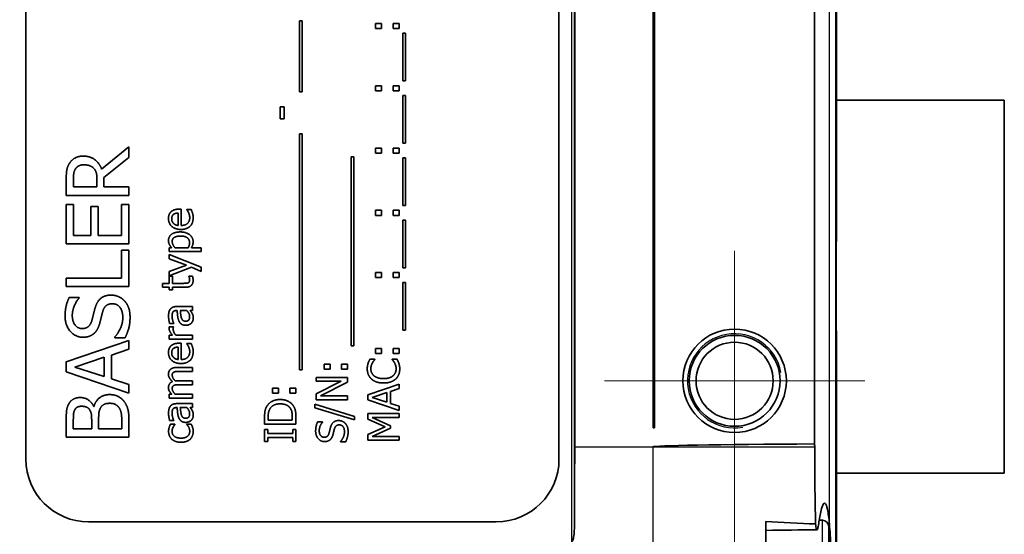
# Model space of a CAD drawing. Header units: millimetres. Extents: x 0 to 420, y 0 to 297.
# Tile 12 of 37: x 174 to 205, y 223 to 240. Entities that reach past the tile are written whole.
import ezdxf

# ---------------------------------------------------------------- set-up
doc = ezdxf.new("R2010")
doc.units = ezdxf.units.MM
for name, color, linetype, lineweight in [('Bemaßung (ISO)', 7, 'Continuous', 18), ('Mittelpunktmarkierung (ISO)', 7, 'Continuous', 18), ('Sichtbar (ISO)', 7, 'Continuous', 35), ('Sichtbar schmal (ISO)', 7, 'Continuous', 25)]:
    doc.layers.add(name, color=color, linetype=linetype, lineweight=lineweight)
doc.styles.add('Notiztext (DIN)', font='isocpeur.ttf')
doc.dimstyles.new('Standard (DIN)', dxfattribs={"dimtxt": 3.5, "dimasz": 2.5, "dimexe": 1, "dimexo": 0, "dimgap": 0.7, "dimtad": 1, "dimtoh": 1, "dimrnd": 1e-08, "dimtxsty": 'Notiztext (DIN)', "dimcen": 0.09, "dimdle": 10, "dimclrd": 256, "dimclre": 256, "dimclrt": 256, "dimazin": 2, "dimtfac": 0.514286, "dimtdec": 4, "dimtmove": 0, "dimatfit": 3, "dimfxl": 1, "dimtolj": 1, "dimlwd": -1, "dimlwe": -1, "dimarcsym": 0})

# ---------------------------------------------------------------- blocks, each defined once
blk = doc.blocks.new('*D37')
at = {"layer": 'Bemaßung (ISO)', "transparency": 16777216}
for p, q in [((116.593, 224.065), (116.593, 202.708)), ((196.793, 224.065), (196.793, 202.708)), ((119.093, 203.708), (194.293, 203.708))]:
    blk.add_line(p, q, dxfattribs=at)
for points in [[(119.093, 204.124), (119.093, 203.291), (116.593, 203.708)], [(194.293, 204.124), (194.293, 203.291), (196.793, 203.708)]]:
    blk.add_solid(points, dxfattribs=at)
at = {"layer": 'Defpoints', "color": 0, "transparency": 16777216}
for p in [(116.593, 224.065), (196.793, 224.065), (196.793, 203.708)]:
    blk.add_point(p, dxfattribs=at)
at = {"layer": 'Bemaßung (ISO)', "transparency": 16777216, "insert": (152.756, 208.608), "char_height": 3.5, "attachment_point": 1, "style": 'Notiztext (DIN)'}
blk.add_mtext('\\A1;80,2', dxfattribs=at)

msp = doc.modelspace()

# ---------------------------------------------------------------- linework, layer by layer
at = {"layer": 'Mittelpunktmarkierung (ISO)'}
for p, q in [((196.793, 232.365), (196.793, 224.065)), ((200.943, 228.215), (192.643, 228.215))]:
    msp.add_line(p, q, dxfattribs=at)
at = {"layer": 'Sichtbar (ISO)'}
for p, q in [((174.193, 225.715), (174.193, 256.715)), ((191.193, 256.715), (191.193, 225.715)), ((191.693, 256.326), (191.693, 226.105)), ((199.338, 256.23), (199.338, 226.201)), ((194.193, 226.715), (194.193, 255.715)), ((194.243, 226.717), (194.243, 255.714)), ((200.041, 234.115), (200.041, 241.066)), ((182.918, 237.429), (182.918, 239.701)), ((182.918, 239.701), (183.005, 239.701)), ((183.005, 239.701), (183.005, 237.429)), ((185.347, 239.454), (185.347, 239.614)), ((185.347, 239.614), (185.538, 239.614)), ((185.538, 239.614), (185.538, 239.454)), ((185.906, 239.454), (185.906, 239.614)), ((185.906, 239.614), (186.097, 239.614)), ((186.097, 239.614), (186.097, 239.454)), ((185.538, 239.454), (185.347, 239.454)), ((186.097, 239.454), (185.906, 239.454)), ((186.211, 237.78), (186.211, 239.301)), ((186.211, 239.301), (186.298, 239.301)), ((186.298, 239.301), (186.298, 237.78)), ((186.298, 237.78), (186.211, 237.78)), ((183.005, 237.429), (182.918, 237.429)), ((185.347, 237.627), (185.538, 237.627)), ((185.347, 237.467), (185.347, 237.627)), ((185.538, 237.467), (185.347, 237.467)), ((185.538, 237.627), (185.538, 237.467)), ((185.906, 237.627), (186.097, 237.627)), ((185.906, 237.467), (185.906, 237.627)), ((186.097, 237.467), (185.906, 237.467)), ((186.097, 237.627), (186.097, 237.467)), ((186.211, 235.792), (186.211, 237.314)), ((186.211, 237.314), (186.298, 237.314)), ((186.298, 237.314), (186.298, 235.792)), ((200.041, 237.165), (205.393, 237.165)), ((205.393, 237.165), (205.393, 225.265)), ((182.306, 236.95), (182.427, 236.95)), ((182.306, 236.571), (182.306, 236.95)), ((182.427, 236.95), (182.427, 236.571)), ((182.427, 236.571), (182.306, 236.571)), ((182.918, 228.566), (182.918, 236.092)), ((182.918, 236.092), (183.005, 236.092)), ((183.005, 236.092), (183.005, 228.566)), ((176.609, 234.968), (177.479, 235.679)), ((177.479, 235.679), (177.479, 235.334)), ((185.347, 235.48), (185.347, 235.64)), ((185.347, 235.64), (185.538, 235.64)), ((185.538, 235.64), (185.538, 235.48)), ((185.906, 235.48), (185.906, 235.64)), ((185.906, 235.64), (186.097, 235.64)), ((186.097, 235.64), (186.097, 235.48)), ((186.298, 235.792), (186.211, 235.792)), ((177.479, 235.334), (176.683, 234.702)), ((184.565, 229.331), (184.565, 235.355)), ((184.565, 235.355), (184.652, 235.355)), ((184.652, 235.355), (184.652, 229.331)), ((185.538, 235.48), (185.347, 235.48)), ((186.097, 235.48), (185.906, 235.48)), ((186.211, 233.805), (186.211, 235.327)), ((186.211, 235.327), (186.298, 235.327)), ((186.298, 235.327), (186.298, 233.805)), ((175.479, 234.131), (175.479, 234.647)), ((175.709, 234.661), (175.709, 234.397)), ((176.461, 234.397), (176.461, 234.63)), ((176.683, 234.702), (176.683, 234.397)), ((175.709, 234.397), (176.461, 234.397)), ((176.683, 234.397), (177.479, 234.397)), ((177.479, 234.397), (177.479, 234.131)), ((177.479, 234.131), (175.479, 234.131)), ((175.479, 232.588), (175.479, 233.839)), ((175.479, 233.839), (175.716, 233.839)), ((175.716, 233.839), (175.716, 232.854)), ((176.263, 232.854), (176.263, 233.773)), ((176.263, 233.773), (176.5, 233.773)), ((176.5, 233.773), (176.5, 232.854)), ((177.242, 232.854), (177.242, 233.839)), ((177.242, 233.839), (177.479, 233.839)), ((177.479, 233.839), (177.479, 232.588)), ((179.08, 233.69), (179.149, 233.69)), ((179.149, 233.69), (179.149, 233.171)), ((179.327, 233.669), (179.327, 233.677)), ((179.327, 233.677), (179.465, 233.677)), ((185.347, 233.653), (185.538, 233.653)), ((185.347, 233.493), (185.347, 233.653)), ((185.538, 233.653), (185.538, 233.493)), ((185.906, 233.653), (186.097, 233.653)), ((185.906, 233.493), (185.906, 233.653)), ((186.097, 233.653), (186.097, 233.493)), ((186.298, 233.805), (186.211, 233.805)), ((179.053, 233.171), (179.053, 233.567)), ((185.538, 233.493), (185.347, 233.493)), ((186.097, 233.493), (185.906, 233.493)), ((186.211, 231.818), (186.211, 233.34)), ((186.211, 233.34), (186.298, 233.34)), ((186.298, 233.34), (186.298, 231.818)), ((175.716, 232.854), (176.263, 232.854)), ((176.5, 232.854), (177.242, 232.854)), ((177.479, 232.588), (175.479, 232.588)), ((177.242, 232.379), (177.479, 232.379)), ((177.242, 231.486), (177.242, 232.379)), ((177.479, 232.379), (177.479, 231.22)), ((178.761, 232.335), (178.761, 232.461)), ((178.761, 232.461), (178.839, 232.461)), ((178.945, 232.461), (179.371, 232.461)), ((179.473, 232.461), (179.788, 232.461)), ((179.788, 232.461), (179.788, 232.335)), ((179.788, 232.335), (178.761, 232.335)), ((178.761, 232.108), (178.761, 232.239)), ((178.761, 232.239), (179.788, 231.835)), ((179.317, 231.903), (178.761, 232.108)), ((178.761, 231.698), (179.317, 231.903)), ((179.475, 231.835), (178.761, 231.562)), ((179.788, 231.7), (179.475, 231.835)), ((179.788, 231.835), (179.788, 231.7)), ((186.298, 231.818), (186.211, 231.818)), ((175.479, 231.22), (175.479, 231.486)), ((175.479, 231.486), (177.242, 231.486)), ((178.761, 231.562), (178.761, 231.698)), ((178.761, 231.324), (178.761, 231.557)), ((178.761, 231.557), (178.865, 231.557)), ((178.865, 231.557), (178.865, 231.324)), ((179.391, 231.549), (179.391, 231.557)), ((179.391, 231.557), (179.505, 231.557)), ((185.347, 231.506), (185.347, 231.666)), ((185.347, 231.666), (185.538, 231.666)), ((185.538, 231.506), (185.347, 231.506)), ((185.538, 231.666), (185.538, 231.506)), ((185.906, 231.506), (185.906, 231.666)), ((185.906, 231.666), (186.097, 231.666)), ((186.097, 231.506), (185.906, 231.506)), ((186.097, 231.666), (186.097, 231.506)), ((177.479, 231.22), (175.479, 231.22)), ((178.545, 231.198), (178.545, 231.324)), ((178.545, 231.324), (178.761, 231.324)), ((178.761, 231.198), (178.545, 231.198)), ((178.761, 231.113), (178.761, 231.198)), ((178.865, 231.113), (178.761, 231.113)), ((178.865, 231.324), (179.223, 231.324)), ((179.281, 231.198), (178.865, 231.198)), ((178.865, 231.198), (178.865, 231.113)), ((186.211, 229.831), (186.211, 231.353)), ((186.211, 231.353), (186.298, 231.353)), ((186.298, 231.353), (186.298, 229.831)), ((175.573, 230.872), (175.891, 230.872)), ((175.891, 230.872), (175.891, 230.852)), ((178.998, 230.583), (179.511, 230.583)), ((179.511, 230.583), (179.511, 230.456)), ((179.018, 230.456), (178.993, 230.456)), ((179.326, 230.456), (179.118, 230.456)), ((179.511, 230.456), (179.432, 230.456)), ((178.765, 229.94), (178.896, 229.94)), ((178.906, 230.045), (178.777, 230.045)), ((178.896, 229.94), (178.896, 229.933)), ((178.906, 230.053), (178.906, 230.045)), ((186.298, 229.831), (186.211, 229.831)), ((177.025, 229.59), (177.025, 229.609)), ((177.359, 229.59), (177.025, 229.59)), ((178.761, 229.668), (178.873, 229.668)), ((178.761, 229.542), (178.761, 229.668)), ((179.511, 229.542), (178.761, 229.542)), ((178.979, 229.668), (179.511, 229.668)), ((179.511, 229.668), (179.511, 229.542)), ((175.479, 228.825), (177.479, 229.499)), ((177.479, 229.219), (176.92, 229.037)), ((177.479, 229.499), (177.479, 229.219)), ((179.053, 228.895), (179.053, 229.291)), ((179.08, 229.414), (179.149, 229.414)), ((179.149, 229.414), (179.149, 228.895)), ((179.327, 229.393), (179.327, 229.4)), ((179.327, 229.4), (179.465, 229.4)), ((184.652, 229.331), (184.565, 229.331)), ((185.347, 229.25), (185.538, 229.25)), ((185.347, 229.089), (185.347, 229.25)), ((185.538, 229.25), (185.538, 229.089)), ((185.906, 229.25), (186.097, 229.25)), ((185.906, 229.089), (185.906, 229.25)), ((186.097, 229.25), (186.097, 229.089)), ((176.693, 228.964), (175.751, 228.655)), ((176.693, 228.347), (176.693, 228.964)), ((176.92, 229.037), (176.92, 228.274)), ((185.164, 228.903), (185.324, 228.903)), ((185.324, 228.903), (185.324, 228.893)), ((185.538, 229.089), (185.347, 229.089)), ((185.87, 228.894), (185.87, 228.903)), ((185.87, 228.903), (186.029, 228.903)), ((186.097, 229.089), (185.906, 229.089)), ((175.479, 228.497), (175.479, 228.825)), ((175.751, 228.655), (176.693, 228.347)), ((179.017, 228.641), (179.511, 228.641)), ((179.511, 228.641), (179.511, 228.515)), ((183.7, 228.749), (183.892, 228.749)), ((183.7, 228.588), (183.7, 228.749)), ((183.892, 228.588), (183.7, 228.588)), ((183.892, 228.749), (183.892, 228.588)), ((184.259, 228.749), (184.451, 228.749)), ((184.259, 228.588), (184.259, 228.749)), ((184.451, 228.588), (184.259, 228.588)), ((184.451, 228.749), (184.451, 228.588)), ((177.479, 227.823), (175.479, 228.497)), ((176.92, 228.274), (177.479, 228.092)), ((179.511, 228.515), (179.077, 228.515)), ((183.005, 228.566), (182.918, 228.566)), ((183.451, 228.2), (183.451, 228.324)), ((183.451, 228.324), (184.451, 228.324)), ((184.451, 228.324), (184.451, 228.175)), ((200.041, 219.424), (200.041, 228.316)), ((177.479, 228.092), (177.479, 227.823)), ((179.017, 228.215), (179.511, 228.215)), ((179.511, 228.089), (179.077, 228.089)), ((179.511, 228.215), (179.511, 228.089)), ((182.054, 227.824), (182.054, 227.985)), ((182.054, 227.985), (182.245, 227.985)), ((182.245, 227.985), (182.245, 227.824)), ((182.613, 227.824), (182.613, 227.985)), ((182.613, 227.985), (182.804, 227.985)), ((182.804, 227.985), (182.804, 227.824)), ((183.451, 227.797), (184.242, 228.2)), ((184.242, 228.2), (183.451, 228.2)), ((184.451, 228.175), (183.588, 227.733)), ((185.097, 227.77), (186.097, 228.107)), ((186.097, 227.967), (185.818, 227.876)), ((186.097, 228.107), (186.097, 227.967)), ((178.761, 227.664), (178.761, 227.79)), ((178.761, 227.79), (178.844, 227.79)), ((179.511, 227.664), (178.761, 227.664)), ((178.95, 227.79), (179.511, 227.79)), ((179.511, 227.79), (179.511, 227.664)), ((182.245, 227.824), (182.054, 227.824)), ((182.804, 227.824), (182.613, 227.824)), ((183.451, 227.609), (183.451, 227.797)), ((183.588, 227.733), (184.451, 227.733)), ((184.451, 227.733), (184.451, 227.609)), ((185.097, 227.606), (185.097, 227.77)), ((185.704, 227.839), (185.233, 227.685)), ((185.233, 227.685), (185.704, 227.531)), ((185.704, 227.531), (185.704, 227.839)), ((185.818, 227.876), (185.818, 227.494)), ((176.357, 227.4), (176.367, 227.4)), ((179.018, 227.36), (178.993, 227.36)), ((178.998, 227.486), (179.511, 227.486)), ((179.326, 227.36), (179.118, 227.36)), ((179.511, 227.36), (179.432, 227.36)), ((179.511, 227.486), (179.511, 227.36)), ((183.406, 227.355), (183.406, 227.47)), ((183.406, 227.47), (184.668, 227.079)), ((184.668, 226.965), (183.406, 227.355)), ((184.451, 227.609), (183.451, 227.609)), ((186.097, 227.269), (185.097, 227.606)), ((185.818, 227.494), (186.097, 227.403)), ((186.097, 227.403), (186.097, 227.269)), ((181.804, 226.83), (181.804, 227.057)), ((181.919, 227.064), (181.919, 226.963)), ((182.689, 226.963), (182.689, 227.064)), ((182.804, 227.06), (182.804, 226.83)), ((184.668, 227.079), (184.668, 226.965)), ((185.097, 226.989), (185.097, 227.174)), ((185.097, 227.174), (186.097, 227.174)), ((186.097, 227.041), (185.236, 227.041)), ((185.236, 227.041), (185.822, 226.78)), ((186.097, 227.174), (186.097, 227.041)), ((175.479, 226.418), (175.479, 226.948)), ((175.706, 226.938), (175.706, 226.684)), ((176.291, 226.684), (176.291, 226.985)), ((176.513, 226.985), (176.513, 226.684)), ((177.252, 226.684), (177.252, 226.899)), ((177.479, 226.992), (177.479, 226.418)), ((178.906, 226.949), (178.777, 226.949)), ((178.801, 226.827), (178.943, 226.827)), ((178.906, 226.956), (178.906, 226.949)), ((178.943, 226.827), (178.943, 226.819)), ((179.327, 226.819), (179.327, 226.827)), ((179.327, 226.827), (179.469, 226.827)), ((182.804, 226.83), (181.804, 226.83)), ((181.919, 226.963), (182.689, 226.963)), ((183.498, 226.908), (183.657, 226.908)), ((183.657, 226.908), (183.657, 226.899)), ((185.654, 226.748), (185.097, 226.989)), ((185.097, 226.498), (185.654, 226.748)), ((185.822, 226.699), (185.236, 226.441)), ((185.822, 226.78), (185.822, 226.699)), ((194.193, 226.715), (194.243, 226.717)), ((177.479, 226.418), (175.479, 226.418)), ((175.706, 226.684), (176.291, 226.684)), ((176.513, 226.684), (177.252, 226.684)), ((181.804, 226.665), (181.906, 226.665)), ((181.804, 226.278), (181.804, 226.665)), ((181.906, 226.665), (181.906, 226.538)), ((181.906, 226.538), (182.702, 226.538)), ((182.702, 226.405), (181.906, 226.405)), ((181.906, 226.405), (181.906, 226.278)), ((182.702, 226.538), (182.702, 226.665)), ((182.702, 226.665), (182.804, 226.665)), ((182.702, 226.278), (182.702, 226.405)), ((182.804, 226.665), (182.804, 226.278)), ((185.097, 226.317), (185.097, 226.498)), ((185.236, 226.441), (186.097, 226.441)), ((186.097, 226.441), (186.097, 226.317)), ((181.906, 226.278), (181.804, 226.278)), ((182.804, 226.278), (182.702, 226.278)), ((184.224, 226.267), (184.224, 226.277)), ((184.391, 226.267), (184.224, 226.267)), ((186.097, 226.317), (185.097, 226.317)), ((199.347, 226.105), (199.347, 226.107)), ((200.041, 225.265), (205.393, 225.265)), ((189.193, 223.715), (176.193, 223.715)), ((197.793, 223.728), (197.793, 221.33)), ((199.593, 223.765), (199.492, 223.765)), ((199.793, 223.565), (199.793, 220.165))]:
    msp.add_line(p, q, dxfattribs=at)
for radius in [1.65, 1.45, 1.23]:
    msp.add_circle((196.793, 228.215), radius, dxfattribs=at)
for centre, radius, start, end in [((176.193, 225.715), 2, 180, 270), ((189.193, 225.715), 2, 270, 0), ((199.593, 223.565), 0.2, 0, 90)]:
    msp.add_arc(centre, radius, start, end, dxfattribs=at)
for centre, major_axis, ratio, start_param, end_param in [((191.29, 226.105), (0, -15.392), 0.026186, 1.408359, 1.570796), ((201.833, 226.107), (-7.64, 0), 0.01309, 5.045056, 6.283185)]:
    msp.add_ellipse(centre, major_axis=major_axis, ratio=ratio, start_param=start_param, end_param=end_param, dxfattribs=at)
for points, degree in [([(175.584, 235.156), (175.652, 235.261), (175.865, 235.382), (176.022, 235.382)], 2), ([(176.022, 235.382), (176.241, 235.382), (176.537, 235.159), (176.609, 234.968)], 2), ([(175.479, 234.647), (175.479, 234.818), (175.516, 235.05), (175.584, 235.156)], 2), ([(175.777, 234.979), (175.74, 234.922), (175.709, 234.771), (175.709, 234.661)], 2), ([(176.043, 235.105), (175.955, 235.105), (175.821, 235.044), (175.777, 234.979)], 2), ([(176.357, 234.992), (176.302, 235.05), (176.147, 235.105), (176.043, 235.105)], 2), ([(176.461, 234.63), (176.461, 234.745), (176.421, 234.929), (176.357, 234.992)], 2), ([(178.74, 233.39), (178.74, 233.459), (178.78, 233.567), (178.823, 233.607)], 2), ([(178.823, 233.607), (178.866, 233.647), (178.99, 233.69), (179.08, 233.69)], 2), ([(179.385, 233.573), (179.369, 233.607), (179.34, 233.654), (179.327, 233.669)], 2), ([(179.465, 233.677), (179.474, 233.655), (179.5, 233.588), (179.507, 233.562)], 2), ([(179.14, 233.043), (178.957, 233.043), (178.74, 233.235), (178.74, 233.39)], 2), ([(178.902, 233.524), (178.873, 233.502), (178.844, 233.433), (178.844, 233.382)], 2), ([(178.844, 233.382), (178.844, 233.332), (178.873, 233.262), (178.903, 233.233)], 2), ([(179.053, 233.567), (179.002, 233.566), (178.927, 233.545), (178.902, 233.524)], 2), ([(179.528, 233.421), (179.528, 233.241), (179.326, 233.043), (179.14, 233.043)], 2), ([(179.149, 233.171), (179.279, 233.171), (179.418, 233.302), (179.418, 233.419)], 2), ([(179.418, 233.419), (179.418, 233.46), (179.399, 233.54), (179.385, 233.573)], 2), ([(179.507, 233.562), (179.518, 233.526), (179.528, 233.466), (179.528, 233.421)], 2), ([(178.903, 233.233), (178.933, 233.204), (179.005, 233.175), (179.053, 233.171)], 2), ([(178.74, 232.69), (178.74, 232.819), (178.944, 232.963), (179.116, 232.963)], 2), ([(178.839, 232.461), (178.797, 232.508), (178.74, 232.623), (178.74, 232.69)], 2), ([(179.13, 232.833), (179.002, 232.833), (178.86, 232.751), (178.86, 232.66)], 2), ([(178.86, 232.66), (178.86, 232.606), (178.908, 232.506), (178.945, 232.461)], 2), ([(179.116, 232.963), (179.304, 232.963), (179.526, 232.784), (179.526, 232.647)], 2), ([(179.412, 232.626), (179.412, 232.724), (179.268, 232.833), (179.13, 232.833)], 2), ([(179.371, 232.461), (179.395, 232.51), (179.412, 232.581), (179.412, 232.626)], 2), ([(179.526, 232.647), (179.526, 232.592), (179.5, 232.506), (179.473, 232.461)], 2), ([(179.526, 231.416), (179.526, 231.314), (179.408, 231.198), (179.281, 231.198)], 2), ([(179.369, 231.342), (179.392, 231.353), (179.416, 231.404), (179.416, 231.448)], 2), ([(179.416, 231.448), (179.416, 231.479), (179.397, 231.536), (179.391, 231.549)], 2), ([(179.505, 231.557), (179.514, 231.521), (179.526, 231.448), (179.526, 231.416)], 2), ([(179.223, 231.324), (179.279, 231.324), (179.342, 231.328), (179.369, 231.342)], 2), ([(175.443, 230.277), (175.443, 230.446), (175.51, 230.744), (175.573, 230.872)], 2), ([(175.891, 230.852), (175.803, 230.757), (175.673, 230.459), (175.673, 230.295)], 2), ([(176.404, 230.553), (176.468, 230.758), (176.722, 230.95), (176.908, 230.95)], 2), ([(176.908, 230.95), (177.027, 230.95), (177.254, 230.854), (177.333, 230.768)], 2), ([(176.299, 230.143), (176.322, 230.227), (176.38, 230.472), (176.404, 230.553)], 2), ([(176.951, 230.673), (176.831, 230.673), (176.681, 230.554), (176.644, 230.426)], 2), ([(177.284, 230.227), (177.284, 230.447), (177.101, 230.673), (176.951, 230.673)], 2), ([(177.333, 230.768), (177.421, 230.673), (177.515, 230.429), (177.515, 230.246)], 2), ([(178.743, 230.275), (178.743, 230.352), (178.767, 230.459), (178.799, 230.501)], 2), ([(178.799, 230.501), (178.83, 230.542), (178.928, 230.583), (178.998, 230.583)], 2), ([(176.015, 229.604), (175.772, 229.604), (175.443, 229.984), (175.443, 230.277)], 2), ([(175.673, 230.295), (175.673, 230.11), (175.847, 229.882), (175.988, 229.882)], 2), ([(176.644, 230.426), (176.618, 230.334), (176.583, 230.18), (176.553, 230.065)], 2), ([(177.025, 229.609), (177.148, 229.741), (177.284, 230.073), (177.284, 230.227)], 2), ([(177.515, 230.246), (177.515, 230.029), (177.424, 229.724), (177.359, 229.59)], 2), ([(178.777, 230.045), (178.767, 230.08), (178.743, 230.211), (178.743, 230.275)], 2), ([(178.88, 230.405), (178.865, 230.381), (178.855, 230.311), (178.855, 230.274)], 2), ([(178.855, 230.274), (178.855, 230.23), (178.881, 230.112), (178.906, 230.053)], 2), ([(178.993, 230.456), (178.95, 230.456), (178.895, 230.429), (178.88, 230.405)], 2), ([(179.074, 230.121), (179.045, 230.185), (179.023, 230.356), (179.018, 230.456)], 2), ([(179.118, 230.456), (179.122, 230.411), (179.136, 230.274), (179.149, 230.231)], 2), ([(179.149, 230.231), (179.164, 230.181), (179.228, 230.115), (179.285, 230.115)], 2), ([(179.285, 230.115), (179.35, 230.115), (179.416, 230.188), (179.416, 230.258)], 2), ([(179.416, 230.258), (179.416, 230.317), (179.365, 230.414), (179.326, 230.456)], 2), ([(179.432, 230.456), (179.443, 230.441), (179.484, 230.389), (179.496, 230.365)], 2), ([(179.532, 230.212), (179.532, 230.166), (179.497, 230.083), (179.466, 230.051)], 2), ([(179.496, 230.365), (179.514, 230.331), (179.532, 230.269), (179.532, 230.212)], 2), ([(175.988, 229.882), (176.114, 229.882), (176.265, 230.016), (176.299, 230.143)], 2), ([(176.553, 230.065), (176.526, 229.961), (176.443, 229.797), (176.377, 229.734)], 2), ([(178.761, 229.889), (178.761, 229.908), (178.762, 229.928), (178.765, 229.94)], 2), ([(178.873, 229.668), (178.811, 229.737), (178.761, 229.84), (178.761, 229.889)], 2), ([(178.896, 229.933), (178.892, 229.919), (178.891, 229.887), (178.891, 229.865)], 2), ([(178.891, 229.865), (178.891, 229.814), (178.935, 229.714), (178.979, 229.668)], 2), ([(179.294, 229.985), (179.216, 229.985), (179.106, 230.05), (179.074, 230.121)], 2), ([(179.466, 230.051), (179.435, 230.021), (179.344, 229.985), (179.294, 229.985)], 2), ([(176.377, 229.734), (176.31, 229.673), (176.132, 229.604), (176.015, 229.604)], 2), ([(178.74, 229.113), (178.74, 229.183), (178.78, 229.291), (178.823, 229.331)], 2), ([(178.823, 229.331), (178.866, 229.371), (178.99, 229.414), (179.08, 229.414)], 2), ([(178.902, 229.248), (178.873, 229.226), (178.844, 229.157), (178.844, 229.106)], 2), ([(179.053, 229.291), (179.002, 229.289), (178.927, 229.268), (178.902, 229.248)], 2), ([(179.385, 229.297), (179.369, 229.331), (179.34, 229.378), (179.327, 229.393)], 2), ([(179.418, 229.143), (179.418, 229.184), (179.399, 229.264), (179.385, 229.297)], 2), ([(179.465, 229.4), (179.474, 229.378), (179.5, 229.312), (179.507, 229.286)], 2), ([(179.507, 229.286), (179.518, 229.25), (179.528, 229.19), (179.528, 229.144)], 2), ([(179.14, 228.767), (178.957, 228.767), (178.74, 228.959), (178.74, 229.113)], 2), ([(178.844, 229.106), (178.844, 229.056), (178.873, 228.985), (178.903, 228.956)], 2), ([(178.903, 228.956), (178.933, 228.928), (179.005, 228.899), (179.053, 228.895)], 2), ([(179.528, 229.144), (179.528, 228.964), (179.326, 228.767), (179.14, 228.767)], 2), ([(179.149, 228.895), (179.279, 228.895), (179.418, 229.026), (179.418, 229.143)], 2), ([(185.105, 228.771), (185.116, 228.803), (185.146, 228.87), (185.164, 228.903)], 2), ([(185.324, 228.893), (185.308, 228.875), (185.262, 228.82), (185.241, 228.78)], 2), ([(185.95, 228.788), (185.929, 228.824), (185.886, 228.878), (185.87, 228.894)], 2), ([(186.029, 228.903), (186.044, 228.87), (186.073, 228.812), (186.086, 228.771)], 2), ([(178.74, 228.421), (178.74, 228.469), (178.77, 228.549), (178.804, 228.578)], 2), ([(178.804, 228.578), (178.838, 228.608), (178.94, 228.641), (179.017, 228.641)], 2), ([(185.079, 228.595), (185.079, 228.645), (185.094, 228.733), (185.105, 228.771)], 2), ([(185.217, 228.27), (185.15, 228.33), (185.079, 228.493), (185.079, 228.595)], 2), ([(185.241, 228.78), (185.22, 228.742), (185.193, 228.652), (185.193, 228.594)], 2), ([(185.193, 228.594), (185.193, 228.53), (185.245, 228.416), (185.296, 228.373)], 2), ([(185.9, 228.376), (185.95, 228.418), (186, 228.531), (186, 228.594)], 2), ([(186, 228.594), (186, 228.651), (185.972, 228.75), (185.95, 228.788)], 2), ([(186.115, 228.592), (186.115, 228.495), (186.049, 228.331), (185.984, 228.271)], 2), ([(186.086, 228.771), (186.1, 228.727), (186.115, 228.652), (186.115, 228.592)], 2), ([(178.869, 228.191), (178.805, 228.249), (178.74, 228.357), (178.74, 228.421)], 2), ([(178.912, 228.493), (178.886, 228.48), (178.86, 228.431), (178.86, 228.388)], 2), ([(178.86, 228.388), (178.86, 228.349), (178.908, 228.26), (178.953, 228.213)], 2), ([(179.077, 228.515), (179.025, 228.515), (178.937, 228.506), (178.912, 228.493)], 2), ([(185.598, 228.145), (185.472, 228.145), (185.286, 228.209), (185.217, 228.27)], 2), ([(185.296, 228.373), (185.347, 228.331), (185.502, 228.284), (185.598, 228.284)], 2), ([(185.598, 228.284), (185.701, 228.284), (185.849, 228.333), (185.9, 228.376)], 2), ([(185.984, 228.271), (185.919, 228.211), (185.724, 228.145), (185.598, 228.145)], 2), ([(178.74, 227.995), (178.74, 228.062), (178.801, 228.164), (178.869, 228.191)], 2), ([(178.844, 227.79), (178.794, 227.839), (178.74, 227.937), (178.74, 227.995)], 2), ([(178.912, 228.068), (178.886, 228.055), (178.86, 228.006), (178.86, 227.963)], 2), ([(178.86, 227.963), (178.86, 227.922), (178.911, 227.832), (178.95, 227.79)], 2), ([(179.077, 228.089), (179.025, 228.089), (178.937, 228.081), (178.912, 228.068)], 2), ([(178.953, 228.213), (178.964, 228.214), (178.996, 228.215), (179.017, 228.215)], 2), ([(175.56, 227.473), (175.617, 227.582), (175.803, 227.681), (175.929, 227.681)], 2), ([(175.929, 227.681), (176.07, 227.681), (176.294, 227.532), (176.357, 227.4)], 2), ([(176.367, 227.4), (176.416, 227.579), (176.673, 227.775), (176.865, 227.775)], 2), ([(176.865, 227.775), (177.014, 227.775), (177.242, 227.661), (177.317, 227.567)], 2), ([(175.479, 226.948), (175.479, 227.162), (175.506, 227.376), (175.56, 227.473)], 2), ([(175.967, 227.403), (175.895, 227.403), (175.788, 227.355), (175.758, 227.301)], 2), ([(176.224, 227.292), (176.186, 227.353), (176.061, 227.403), (175.967, 227.403)], 2), ([(176.565, 227.335), (176.532, 227.272), (176.513, 227.123), (176.513, 226.985)], 2), ([(176.876, 227.497), (176.763, 227.497), (176.617, 227.433), (176.565, 227.335)], 2), ([(177.168, 227.353), (177.114, 227.428), (176.981, 227.497), (176.876, 227.497)], 2), ([(177.252, 226.899), (177.252, 227.074), (177.22, 227.275), (177.168, 227.353)], 2), ([(177.317, 227.567), (177.404, 227.454), (177.479, 227.196), (177.479, 226.992)], 2), ([(178.743, 227.178), (178.743, 227.256), (178.767, 227.362), (178.799, 227.404)], 2), ([(178.799, 227.404), (178.83, 227.446), (178.928, 227.486), (178.998, 227.486)], 2), ([(178.993, 227.36), (178.95, 227.36), (178.895, 227.333), (178.88, 227.309)], 2), ([(179.074, 227.025), (179.045, 227.088), (179.023, 227.26), (179.018, 227.36)], 2), ([(179.118, 227.36), (179.122, 227.314), (179.136, 227.177), (179.149, 227.134)], 2), ([(179.416, 227.161), (179.416, 227.22), (179.365, 227.318), (179.326, 227.36)], 2), ([(179.432, 227.36), (179.443, 227.344), (179.484, 227.292), (179.496, 227.268)], 2), ([(181.804, 227.057), (181.804, 227.198), (181.846, 227.359), (181.884, 227.416)], 2), ([(181.884, 227.416), (181.948, 227.512), (182.159, 227.618), (182.305, 227.618)], 2), ([(181.979, 227.328), (181.948, 227.275), (181.919, 227.154), (181.919, 227.064)], 2), ([(182.303, 227.48), (182.188, 227.48), (182.025, 227.403), (181.979, 227.328)], 2), ([(182.623, 227.34), (182.576, 227.41), (182.42, 227.48), (182.303, 227.48)], 2), ([(182.305, 227.618), (182.442, 227.618), (182.662, 227.507), (182.724, 227.414)], 2), ([(182.689, 227.064), (182.689, 227.152), (182.661, 227.286), (182.623, 227.34)], 2), ([(182.724, 227.414), (182.772, 227.338), (182.804, 227.181), (182.804, 227.06)], 2), ([(175.758, 227.301), (175.722, 227.237), (175.706, 227.079), (175.706, 226.938)], 2), ([(176.291, 226.985), (176.291, 227.11), (176.265, 227.228), (176.224, 227.292)], 2), ([(178.777, 226.949), (178.767, 226.984), (178.743, 227.114), (178.743, 227.178)], 2), ([(178.88, 227.309), (178.865, 227.284), (178.855, 227.215), (178.855, 227.177)], 2), ([(178.855, 227.177), (178.855, 227.134), (178.881, 227.015), (178.906, 226.956)], 2), ([(179.294, 226.888), (179.216, 226.888), (179.106, 226.954), (179.074, 227.025)], 2), ([(179.149, 227.134), (179.164, 227.084), (179.228, 227.019), (179.285, 227.019)], 2), ([(179.285, 227.019), (179.35, 227.019), (179.416, 227.092), (179.416, 227.161)], 2), ([(179.532, 227.116), (179.532, 227.07), (179.497, 226.986), (179.466, 226.955)], 2), ([(179.496, 227.268), (179.514, 227.235), (179.532, 227.173), (179.532, 227.116)], 2), ([(178.744, 226.605), (178.744, 226.667), (178.779, 226.782), (178.801, 226.827)], 2), ([(178.887, 226.733), (178.874, 226.707), (178.854, 226.635), (178.854, 226.603)], 2), ([(178.943, 226.819), (178.932, 226.805), (178.903, 226.763), (178.887, 226.733)], 2), ([(179.466, 226.955), (179.435, 226.925), (179.344, 226.888), (179.294, 226.888)], 2), ([(179.418, 226.603), (179.418, 226.664), (179.367, 226.776), (179.327, 226.819)], 2), ([(179.469, 226.827), (179.478, 226.808), (179.503, 226.751), (179.509, 226.728)], 2), ([(179.509, 226.728), (179.519, 226.696), (179.528, 226.645), (179.528, 226.605)], 2), ([(183.433, 226.611), (183.433, 226.695), (183.466, 226.844), (183.498, 226.908)], 2), ([(183.657, 226.899), (183.613, 226.851), (183.548, 226.702), (183.548, 226.62)], 2), ([(183.861, 226.544), (183.872, 226.586), (183.901, 226.708), (183.913, 226.749)], 2), ([(183.913, 226.749), (183.945, 226.852), (184.072, 226.947), (184.165, 226.947)], 2), ([(184.186, 226.809), (184.127, 226.809), (184.052, 226.75), (184.033, 226.686)], 2), ([(184.165, 226.947), (184.225, 226.947), (184.338, 226.899), (184.378, 226.856)], 2), ([(184.353, 226.586), (184.353, 226.696), (184.262, 226.809), (184.186, 226.809)], 2), ([(184.378, 226.856), (184.421, 226.809), (184.468, 226.687), (184.468, 226.596)], 2), ([(178.846, 226.352), (178.797, 226.397), (178.744, 226.529), (178.744, 226.605)], 2), ([(178.854, 226.603), (178.854, 226.505), (179.002, 226.386), (179.138, 226.386)], 2), ([(179.138, 226.386), (179.27, 226.386), (179.418, 226.501), (179.418, 226.603)], 2), ([(179.528, 226.605), (179.528, 226.527), (179.48, 226.399), (179.432, 226.352)], 2), ([(183.719, 226.275), (183.597, 226.275), (183.433, 226.464), (183.433, 226.611)], 2), ([(183.548, 226.62), (183.548, 226.527), (183.635, 226.413), (183.705, 226.413)], 2), ([(183.705, 226.413), (183.768, 226.413), (183.844, 226.48), (183.861, 226.544)], 2), ([(183.988, 226.505), (183.974, 226.453), (183.933, 226.371), (183.9, 226.339)], 2), ([(184.033, 226.686), (184.02, 226.639), (184.003, 226.562), (183.988, 226.505)], 2), ([(184.224, 226.277), (184.285, 226.343), (184.353, 226.509), (184.353, 226.586)], 2), ([(184.468, 226.596), (184.468, 226.487), (184.423, 226.335), (184.391, 226.267)], 2), ([(179.138, 226.255), (179.039, 226.255), (178.895, 226.308), (178.846, 226.352)], 2), ([(179.432, 226.352), (179.384, 226.306), (179.237, 226.255), (179.138, 226.255)], 2), ([(183.9, 226.339), (183.866, 226.309), (183.777, 226.275), (183.719, 226.275)], 2), ([(199.374, 223.651), (199.356, 224.477), (199.347, 225.302), (199.347, 226.105)], 3), ([(197.793, 223.728), (198.26, 223.691), (198.884, 223.667), (199.374, 223.651)], 3), ([(199.421, 223.464), (198.878, 223.458), (198.336, 223.452), (197.793, 223.445)], 3)]:
    msp.add_open_spline(points, degree=degree, dxfattribs=at)
for points, knots in [([(200.041, 228.316), (200.041, 228.501), (200.041, 228.688), (200.04, 229.067), (200.039, 229.258), (200.037, 229.645), (200.037, 229.839), (200.035, 230.23), (200.035, 230.427), (200.034, 230.821), (200.034, 231.019), (200.034, 231.414), (200.034, 231.612), (200.035, 232.006), (200.035, 232.202), (200.037, 232.593), (200.037, 232.788), (200.039, 233.174), (200.04, 233.366), (200.041, 233.743), (200.041, 233.93), (200.041, 234.115)], [0, 0, 0, 0, 0.0593215, 0.0593215, 0.1186431, 0.1186431, 0.1779646, 0.1779646, 0.2372861, 0.2372861, 0.2966076, 0.2966076, 0.3559292, 0.3559292, 0.4152507, 0.4152507, 0.4745722, 0.4745722, 0.5338938, 0.5338938, 0.5932153, 0.5932153, 0.5932153, 0.5932153]), ([(199.347, 226.107), (199.347, 226.119), (199.347, 226.133), (199.345, 226.157), (199.344, 226.169), (199.342, 226.186), (199.34, 226.194), (199.339, 226.2), (199.338, 226.201), (199.338, 226.201)], [0, 0, 0, 0, 0.00377562, 0.00377562, 0.00755125, 0.00755125, 0.01135138, 0.01135138, 0.01191709, 0.01191709, 0.01191709, 0.01191709]), ([(199.491, 223.756), (199.491, 223.759), (199.493, 223.771), (199.511, 223.883), (199.541, 224.068), (199.616, 224.288), (199.65, 224.326), (199.708, 224.282), (199.733, 224.217), (199.78, 223.997), (199.8, 223.837), (199.817, 223.639)], [0, 0, 0, 0, 0.00157898, 0.00157898, 0.01120628, 0.01120628, 0.01886404, 0.01886404, 0.02541086, 0.02541086, 0.0323661, 0.0323661, 0.0323661, 0.0323661]), ([(191.588, 223.081), (191.591, 223.081), (191.594, 223.082), (191.599, 223.084), (191.601, 223.086), (191.608, 223.091), (191.612, 223.096), (191.628, 223.119), (191.636, 223.141), (191.649, 223.187), (191.655, 223.21), (191.681, 223.35), (191.687, 223.493), (191.688, 223.616)], [0, 0, 0, 0, 0.0008731, 0.0008731, 0.00174619, 0.00174619, 0.00349239, 0.00349239, 0.01016376, 0.01016376, 0.01683514, 0.01683514, 0.05360039, 0.05360039, 0.05360039, 0.05360039]), ([(199.374, 223.651), (199.377, 223.616), (199.381, 223.586), (199.391, 223.524), (199.398, 223.498), (199.411, 223.466), (199.418, 223.461), (199.432, 223.469), (199.439, 223.482), (199.45, 223.523), (199.455, 223.546), (199.457, 223.563)], [0.02231047, 0.02231047, 0.02231047, 0.02231047, 0.03490175, 0.03490175, 0.05193974, 0.05193974, 0.06849074, 0.06849074, 0.08434196, 0.08434196, 0.09876575, 0.09876575, 0.09876575, 0.09876575]), ([(199.457, 223.563), (199.463, 223.595), (199.469, 223.628), (199.48, 223.692), (199.485, 223.724), (199.491, 223.756)], [0, 0, 0, 0, 0.01683135, 0.01683135, 0.03346686, 0.03346686, 0.03346686, 0.03346686]), ([(199.817, 223.639), (199.835, 223.426), (199.849, 223.172), (199.868, 222.62), (199.874, 222.33), (199.876, 221.76), (199.873, 221.484), (199.863, 221.053), (199.858, 220.892), (199.849, 220.695), (199.847, 220.652), (199.843, 220.58), (199.842, 220.559), (199.842, 220.551)], [0.0002384, 0.0002384, 0.0002384, 0.0002384, 0.0926244, 0.0926244, 0.1813188, 0.1813188, 0.2640356, 0.2640356, 0.3165978, 0.3165978, 0.3319264, 0.3319264, 0.3421054, 0.3421054, 0.3421054, 0.3421054])]:
    msp.add_open_spline(points, degree=3, knots=knots, dxfattribs=at)
at = {"layer": 'Sichtbar schmal (ISO)'}
for p, q in [((191.588, 259.35), (191.588, 223.081)), ((191.688, 223.616), (191.688, 258.815)), ((199.817, 223.639), (199.817, 258.792)), ((200.011, 248.109), (200.011, 219.292)), ((191.693, 226.105), (194.193, 226.105)), ((194.193, 226.107), (199.347, 226.107)), ((194.193, 226.107), (194.193, 226.105)), ((194.193, 221.315), (194.193, 226.105)), ((194.193, 226.105), (199.347, 226.105)), ((199.593, 219.965), (199.593, 223.765))]:
    msp.add_line(p, q, dxfattribs=at)
msp.add_arc((196.793, 228.215), 1.501, 10, 280, dxfattribs=at)
msp.add_open_spline([(200.041, 234.115), (200.041, 233.462), (200.037, 232.773), (200.033, 231.446), (200.033, 230.809), (200.037, 229.789), (200.038, 229.4), (200.041, 228.781), (200.041, 228.546), (200.041, 228.316)], degree=3, knots=[-0.5932153, -0.5932153, -0.5932153, -0.5932153, -0.3826239, -0.3826239, -0.192795, -0.192795, -0.0741519, -0.0741519, 0, 0, 0, 0], dxfattribs=at)

# ---------------------------------------------------------------- dimensions: what is measured, and where the dimension line sits
at = {"layer": 'Bemaßung (ISO)'}
dim = msp.add_linear_dim(base=(196.793, 203.708), p1=(116.593, 224.065), p2=(196.793, 224.065), angle=180, dimstyle='Standard (DIN)', override={"dimtoh": 0, "dimdec": 2, "dimtp": 0, "dimtm": 0, "dimtdec": 4, "dimtofl": 0, "dimatfit": 1}, dxfattribs=at)
dim.commit()
dim.dimension.update_dxf_attribs({"geometry": '*D37', "text_midpoint": (156.693, 203.708), "dimtype": 160})

doc.saveas('drawing.dxf')
